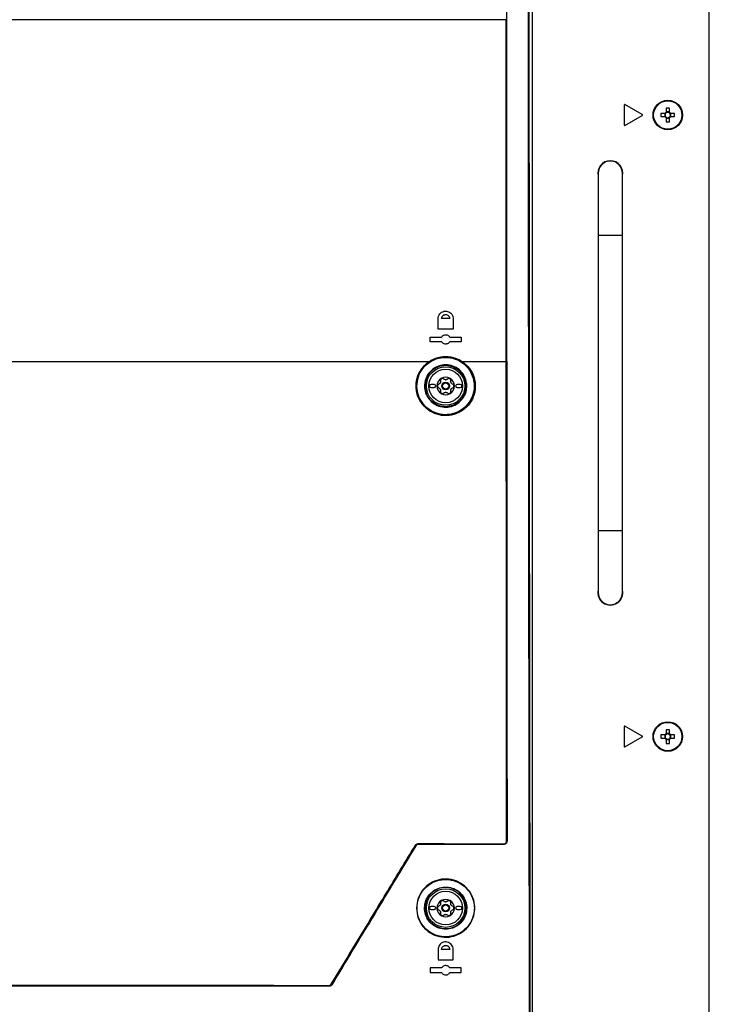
# Model space of a CAD drawing. Header units: millimetres. Extents: x 155400 to 158181, y 110534 to 115156.
# Tile 62 of 121: x 157071 to 157293, y 112588 to 112905. Entities that reach past the tile are written whole.
import ezdxf

# ---------------------------------------------------------------- set-up
doc = ezdxf.new("R2010")
doc.units = ezdxf.units.MM

msp = doc.modelspace()

# ---------------------------------------------------------------- linework, layer by layer
at = {"color": 7, "linetype": 'Continuous', "lineweight": 25}
for p, q in [((157235.7, 112576.23), (157235.7, 112999.24)), ((157292.57, 112546.65), (157292.57, 112997.65)), ((157227.29, 112905.13), (157227.29, 112904.29)), ((157227.29, 112904.29), (157227.38, 112904.29)), ((157265.2, 112877.65), (157265.2, 112871.24)), ((157270.97, 112874.57), (157265.42, 112877.78)), ((157265.42, 112871.11), (157270.97, 112874.31)), ((157278.3, 112874.96), (157277.01, 112874.96)), ((157277.01, 112873.93), (157278.3, 112873.93)), ((157278.22, 112874.96), (157278.22, 112873.93)), ((157278.68, 112876.63), (157278.68, 112875.34)), ((157279.71, 112875.43), (157278.68, 112875.43)), ((157278.68, 112873.54), (157278.68, 112872.25)), ((157279.71, 112875.34), (157279.71, 112876.63)), ((157279.71, 112872.25), (157279.71, 112873.54)), ((157281.39, 112874.96), (157280.1, 112874.96)), ((157280.1, 112873.93), (157281.39, 112873.93)), ((157280.18, 112873.93), (157280.18, 112874.96)), ((157278.68, 112873.46), (157279.71, 112873.46)), ((157256.8, 112855.74), (157256.8, 112835.74)), ((157264.6, 112835.74), (157264.6, 112855.74)), ((157256.8, 112835.74), (157256.8, 112740.74)), ((157256.8, 112835.74), (157264.6, 112835.74)), ((157264.6, 112740.74), (157264.6, 112835.74)), ((157205.27, 112805.54), (157205.27, 112808.94)), ((157209, 112808.94), (157206.4, 112808.94)), ((157210.12, 112808.94), (157210.12, 112805.54)), ((157210.12, 112805.54), (157205.27, 112805.54)), ((157202.7, 112802.99), (157206.4, 112802.99)), ((157202.7, 112801.49), (157202.7, 112802.99)), ((157206.4, 112801.49), (157202.7, 112801.49)), ((157209, 112802.99), (157212.7, 112802.99)), ((157212.7, 112801.49), (157209, 112801.49)), ((157212.7, 112802.99), (157212.7, 112801.49)), ((157213.06, 112795.12), (157227.21, 112795.12)), ((157227.21, 112795.12), (157227.21, 112795.12)), ((157227.33, 112795.13), (157227.33, 112795.12)), ((157227.33, 112795.12), (157227.4, 112795.12)), ((157204, 112787.74), (157203, 112787.74)), ((157203, 112786.74), (157204, 112786.74)), ((157212.4, 112787.74), (157211.4, 112787.74)), ((157211.4, 112786.74), (157212.4, 112786.74)), ((157256.8, 112740.74), (157256.8, 112720.74)), ((157256.8, 112740.74), (157264.6, 112740.74)), ((157264.6, 112720.74), (157264.6, 112740.74)), ((157256.8, 112720.74), (157256.8, 112720.91)), ((157265.2, 112677.65), (157265.2, 112671.24)), ((157270.97, 112674.57), (157265.42, 112677.78)), ((157265.42, 112671.11), (157270.97, 112674.31)), ((157278.3, 112674.96), (157277.01, 112674.96)), ((157277.01, 112673.93), (157278.3, 112673.93)), ((157278.22, 112674.96), (157278.22, 112673.93)), ((157278.68, 112676.63), (157278.68, 112675.34)), ((157279.71, 112675.43), (157278.68, 112675.43)), ((157279.71, 112675.34), (157279.71, 112676.63)), ((157281.39, 112674.96), (157280.1, 112674.96)), ((157280.1, 112673.93), (157281.39, 112673.93)), ((157280.18, 112673.93), (157280.18, 112674.96)), ((157278.68, 112673.54), (157278.68, 112672.25)), ((157278.68, 112673.46), (157279.71, 112673.46)), ((157279.71, 112672.25), (157279.71, 112673.54)), ((157198.06, 112639.27), (157198, 112639.37)), ((157198.86, 112639.85), (157198.92, 112639.75)), ((157226.46, 112639.74), (157226.43, 112639.76)), ((157227.44, 112640.76), (157227.46, 112640.74)), ((157201.1, 112619.43), (157201.1, 112619.24)), ((157201.1, 112619.24), (157201.1, 112618.96)), ((157204, 112619.74), (157203, 112619.74)), ((157203, 112618.74), (157204, 112618.74)), ((157212.4, 112619.74), (157211.4, 112619.74)), ((157211.4, 112618.74), (157212.4, 112618.74)), ((157205.27, 112605.94), (157205.27, 112602.54)), ((157209, 112605.94), (157206.4, 112605.94)), ((157208.8, 112605.94), (157208.96, 112606.15)), ((157210.12, 112602.54), (157210.12, 112605.94)), ((157205.27, 112602.54), (157210.12, 112602.54)), ((157206.4, 112599.99), (157202.7, 112599.99)), ((157202.7, 112599.99), (157202.7, 112598.49)), ((157202.7, 112598.49), (157206.4, 112598.49)), ((157206.38, 112600.06), (157206.33, 112599.99)), ((157212.7, 112599.99), (157209, 112599.99)), ((157209, 112598.49), (157212.7, 112598.49)), ((157212.7, 112598.49), (157212.7, 112599.99)), ((157170.99, 112594.69), (157171.06, 112594.55)), ((157170.21, 112594.06), (157170.13, 112594.2))]:
    msp.add_line(p, q, dxfattribs=at)
at = {"color": 7, "linetype": 'Continuous', "lineweight": 25, "flags": 128}
for points in [[(157227.17, 112904.28), (157227.17, 112904.58), (157227.17, 112905.12)], [(157201.1, 112787.24), (157201.28, 112785.71), (157201.59, 112784.75)]]:
    msp.add_lwpolyline(points, dxfattribs=at)
at = {"color": 7, "linetype": 'Continuous', "lineweight": 25}
for centre, radius in [((157279.2, 112874.44), 4.75), ((157279.2, 112874.44), 4.56), ((157207.7, 112787.24), 6.21), ((157207.7, 112787.24), 5.41), ((157207.7, 112787.24), 1.25), ((157207.7, 112787.24), 1), ((157279.2, 112674.44), 4.75), ((157279.2, 112674.44), 4.56), ((157207.7, 112619.24), 6.21), ((157207.7, 112619.24), 5.41), ((157207.7, 112619.24), 1.25), ((157207.7, 112619.24), 1)]:
    msp.add_circle(centre, radius, dxfattribs=at)
for centre, radius, start, end in [((157227.19, 112905.62), 1.33, 268.9406, 274.1037), ((157265.35, 112877.65), 0.15, 60, 180), ((157270.9, 112874.44), 0.15, 300, 60), ((157294.61, 112874.44), 17.61, 178.3239, 181.6761), ((157279.2, 112874.44), 1.04, 119.7494, 150.2506), ((157279.2, 112874.44), 1.04, 209.7494, 240.2506), ((157279.2, 112874.44), 0.851, 142.7589, 217.2411), ((157279.2, 112874.44), 0.851, 127.2411, 142.7589), ((157279.2, 112874.44), 0.851, 217.2411, 232.7589), ((157279.2, 112859.03), 17.61, 88.3239, 91.6761), ((157279.2, 112874.44), 0.851, 52.7589, 127.2411), ((157279.2, 112874.44), 0.851, 232.7589, 307.2411), ((157279.2, 112874.44), 1.04, 29.7494, 60.2506), ((157279.2, 112874.44), 0.851, 37.2411, 52.7589), ((157279.2, 112874.44), 1.04, 299.7494, 330.2506), ((157279.2, 112874.44), 0.851, 307.2411, 322.7589), ((157279.2, 112874.44), 0.851, 322.7589, 37.2411), ((157263.79, 112874.44), 17.61, 358.3239, 1.6761), ((157265.35, 112871.24), 0.15, 180, 300), ((157279.2, 112889.85), 17.61, 268.3239, 271.6761), ((157260.7, 112855.74), 4, 90, 192.8386), ((157260.7, 112855.74), 3.9, 0, 180), ((157260.7, 112855.74), 3.9, 357.4457, 182.5543), ((157260.7, 112855.74), 4, 347.1614, 90), ((157207.7, 112787.24), 6.6, 118.6828, 180), ((157207.7, 112787.24), 6.6, 343.2721, 49.2285), ((157207.7, 112787.24), 2.8, 120, 180), ((157207.7, 112787.24), 2.03, 147.5089, 152.4911), ((157205.02, 112788.78), 1.07, 325.2504, 334.7496), ((157207.7, 112787.24), 2.63, 110.918, 129.082), ((157207.7, 112787.24), 2.8, 60, 120), ((157207.7, 112787.24), 2.03, 87.5089, 92.4911), ((157207.7, 112790.33), 1.07, 265.2504, 274.7496), ((157207.7, 112787.24), 2.63, 50.918, 69.082), ((157207.7, 112787.24), 2.8, 0, 60), ((157207.7, 112787.24), 2.03, 27.5089, 32.4911), ((157210.38, 112788.78), 1.07, 205.2504, 214.7496), ((157203, 112787.24), 0.5, 90, 270), ((157204, 112787.24), 0.5, 270, 90), ((157207.7, 112787.24), 2.8, 180, 240), ((157207.7, 112787.24), 2.63, 170.918, 189.082), ((157207.7, 112787.24), 2.03, 207.5089, 212.4911), ((157205.02, 112785.69), 1.07, 25.2504, 34.7496), ((157207.7, 112787.24), 2.63, 230.918, 249.082), ((157207.7, 112787.24), 2.8, 240, 300), ((157207.7, 112787.24), 2.03, 267.5089, 272.4911), ((157207.7, 112784.14), 1.07, 85.2504, 94.7496), ((157207.7, 112787.24), 2.63, 290.918, 309.082), ((157207.7, 112787.24), 2.8, 300, 0), ((157207.7, 112787.24), 2.03, 327.5089, 332.4911), ((157210.38, 112785.69), 1.07, 145.2504, 154.7496), ((157207.7, 112787.24), 2.63, 350.918, 9.082), ((157211.4, 112787.24), 0.5, 90, 270), ((157212.4, 112787.24), 0.5, 270, 90), ((157260.7, 112720.74), 4, 167.1614, 12.8386), ((157260.7, 112720.74), 3.9, 180, 2.5543), ((157260.7, 112720.74), 3.9, 180, 0), ((157265.35, 112677.65), 0.15, 60, 180), ((157270.9, 112674.44), 0.15, 300, 60), ((157294.61, 112674.44), 17.61, 178.3239, 181.6761), ((157279.2, 112674.44), 1.04, 119.7494, 150.2506), ((157279.2, 112674.44), 1.04, 209.7494, 240.2506), ((157279.2, 112674.44), 0.851, 142.7589, 217.2411), ((157279.2, 112674.44), 0.851, 127.2411, 142.7589), ((157279.2, 112674.44), 0.851, 217.2411, 232.7589), ((157279.2, 112659.03), 17.61, 88.3239, 91.6761), ((157279.2, 112674.44), 0.851, 52.7589, 127.2411), ((157279.2, 112674.44), 1.04, 29.7494, 60.2506), ((157279.2, 112674.44), 0.851, 37.2411, 52.7589), ((157279.2, 112674.44), 1.04, 299.7494, 330.2506), ((157279.2, 112674.44), 0.851, 307.2411, 322.7589), ((157279.2, 112674.44), 0.851, 322.7589, 37.2411), ((157263.79, 112674.44), 17.61, 358.3239, 1.6761), ((157265.35, 112671.24), 0.15, 180, 300), ((157279.2, 112674.44), 0.851, 232.7589, 307.2411), ((157279.2, 112689.85), 17.61, 268.3239, 271.6761), ((157197.56, 112638.82), 0.711, 50.9204, 60.9737), ((157198.65, 112639.96), 0.236, 332.0915, 7.6724), ((157226.27, 112639.87), 0.202, 326.5347, 8.8124), ((157227.34, 112641.28), 0.534, 267.4182, 280.2139), ((157207.7, 112619.24), 6.6, 29.5415, 46.9353), ((157207.7, 112619.24), 2.8, 120, 180), ((157207.7, 112619.24), 2.03, 147.5089, 152.4911), ((157205.02, 112620.78), 1.07, 325.2504, 334.7496), ((157207.7, 112619.24), 2.63, 110.918, 129.082), ((157207.7, 112619.24), 2.8, 60, 120), ((157207.7, 112619.24), 2.03, 87.5089, 92.4911), ((157207.7, 112622.33), 1.07, 265.2504, 274.7496), ((157207.7, 112619.24), 2.63, 50.918, 69.082), ((157207.7, 112619.24), 2.8, 0, 60), ((157207.7, 112619.24), 2.03, 27.5089, 32.4911), ((157210.38, 112620.78), 1.07, 205.2504, 214.7496), ((157203, 112619.24), 0.5, 90, 270), ((157204, 112619.24), 0.5, 270, 90), ((157207.7, 112619.24), 2.8, 180, 240), ((157207.7, 112619.24), 2.63, 170.918, 189.082), ((157207.7, 112619.24), 2.03, 207.5089, 212.4911), ((157205.02, 112617.69), 1.07, 25.2504, 34.7496), ((157207.7, 112619.24), 2.63, 230.918, 249.082), ((157207.7, 112619.24), 2.03, 267.5089, 272.4911), ((157207.7, 112616.14), 1.07, 85.2504, 94.7496), ((157207.7, 112619.24), 2.63, 290.918, 309.082), ((157207.7, 112619.24), 2.8, 300, 0), ((157207.7, 112619.24), 2.03, 327.5089, 332.4911), ((157210.38, 112617.69), 1.07, 145.2504, 154.7496), ((157207.7, 112619.24), 2.63, 350.918, 9.082), ((157211.4, 112619.24), 0.5, 90, 270), ((157212.4, 112619.24), 0.5, 270, 90), ((157207.7, 112619.24), 6.6, 227.1875, 294.6757), ((157207.7, 112619.24), 2.8, 240, 300), ((157169.99, 112593.23), 1.77, 55.6055, 59.7638), ((157169.86, 112594.31), 0.289, 337.7205, 6.2768)]:
    msp.add_arc(centre, radius, start, end, dxfattribs=at)
for points, knots in [([(157227.38, 112904.29), (157227.37, 112918.49), (157227.37, 112950.14), (157227.37, 112981.79), (157227.37, 112999.24)], [0, 0, 0, 0, 0.448773, 1, 1, 1, 1]), ([(157234.72, 112577.07), (157234.67, 112607.07), (157234.56, 112667.07), (157234.46, 112757.1), (157234.41, 112818.53), (157234.39, 112855.54), (157234.37, 112884.9), (157234.35, 112934.2), (157234.35, 112977.9), (157234.35, 112999.24)], [0, 0, 0, 0, 0.213269, 0.426541, 0.639809, 0.649744, 0.689484, 0.848445, 1, 1, 1, 1]), ([(157234.5, 112999.24), (157234.5, 112973.89), (157234.5, 112923.19), (157234.53, 112849.98), (157234.58, 112779.62), (157234.65, 112712.1), (157234.74, 112644.58), (157234.82, 112599.57), (157234.86, 112577.07)], [0, 0, 0, 0, 0.1800912, 0.3601906, 0.5201317, 0.6800726, 0.8400363, 1, 1, 1, 1]), ([(157227.17, 112905.12), (157216.85, 112905.12), (157196.23, 112905.12), (157165.05, 112905.12), (157133.73, 112905.12), (157102.28, 112905.12), (157070.77, 112905.12), (157039.25, 112905.12), (157007.78, 112905.12), (156976.42, 112905.12), (156945.19, 112905.12), (156924.55, 112905.12), (156914.23, 112905.12)], [0, 0, 0, 0, 0.100013, 0.199862, 0.299712, 0.399716, 0.499806, 0.599806, 0.69988, 0.799952, 0.89994, 1, 1, 1, 1]), ([(157227.21, 112795.12), (157227.21, 112795.22), (157227.21, 112795.72), (157227.21, 112797.82), (157227.21, 112806.22), (157227.2, 112822.61), (157227.19, 112847.15), (157227.18, 112875.04), (157227.17, 112894.54), (157227.17, 112904.28)], [0, 0, 0, 0, 0.002747, 0.013737, 0.057697, 0.233535, 0.464279, 0.73214, 1, 1, 1, 1]), ([(157227.29, 112904.29), (157227.29, 112894.54), (157227.3, 112875.05), (157227.31, 112845.81), (157227.32, 112819.17), (157227.33, 112802.27), (157227.33, 112795.13)], [0, 0, 0, 0, 0.26786, 0.535721, 0.803581, 1, 1, 1, 1]), ([(157227.4, 112795.12), (157227.39, 112804.87), (157227.39, 112824.37), (157227.38, 112860.76), (157227.38, 112887.4), (157227.38, 112904.29)], [0, 0, 0, 0, 0.2679045, 0.535809, 1, 1, 1, 1]), ([(157205.27, 112808.94), (157205.3, 112809.2), (157205.35, 112809.74), (157205.76, 112810.46), (157206.36, 112811.01), (157207.12, 112811.34), (157207.95, 112811.39), (157208.75, 112811.17), (157209.44, 112810.69), (157209.93, 112810), (157210.11, 112809.38), (157210.12, 112809.02), (157210.12, 112808.94)], [0, 0, 0, 0, 0.105118, 0.210224, 0.315758, 0.422625, 0.531077, 0.640697, 0.750516, 0.859421, 0.966696, 1, 1, 1, 1]), ([(157206.4, 112808.94), (157206.42, 112809.1), (157206.45, 112809.36), (157206.61, 112809.66), (157206.82, 112809.91), (157207.09, 112810.1), (157207.41, 112810.21), (157207.77, 112810.25), (157208.21, 112810.17), (157208.57, 112809.92), (157208.79, 112809.65), (157208.95, 112809.35), (157208.98, 112809.1), (157209, 112808.94)], [0, 0, 0, 0, 0.122426, 0.185621, 0.250027, 0.360798, 0.427016, 0.500327, 0.625054, 0.749707, 0.81637, 0.880365, 1, 1, 1, 1]), ([(157206.4, 112802.99), (157206.5, 112803.12), (157206.7, 112803.4), (157207.14, 112803.66), (157207.64, 112803.76), (157208.15, 112803.7), (157208.62, 112803.46), (157208.88, 112803.18), (157208.98, 112803.01), (157209, 112802.99)], [0, 0, 0, 0, 0.159579, 0.319088, 0.48034, 0.64371, 0.808009, 0.971569, 1, 1, 1, 1]), ([(157209, 112801.49), (157208.9, 112801.35), (157208.7, 112801.07), (157208.26, 112800.81), (157207.76, 112800.71), (157207.24, 112800.77), (157206.78, 112801.01), (157206.52, 112801.29), (157206.42, 112801.46), (157206.4, 112801.49)], [0, 0, 0, 0, 0.159644, 0.319216, 0.48058, 0.644033, 0.808309, 0.971766, 1, 1, 1, 1]), ([(156939.01, 112795.12), (156947.72, 112795.12), (156965.15, 112795.12), (156991.45, 112795.12), (157017.84, 112795.12), (157044.29, 112795.12), (157070.77, 112795.12), (157097.24, 112795.12), (157123.68, 112795.12), (157150.03, 112795.12), (157176.29, 112795.12), (157193.69, 112795.12), (157202.39, 112795.12)], [0, 0, 0, 0, 0.100003, 0.200035, 0.300159, 0.400217, 0.50023, 0.600324, 0.700383, 0.800282, 0.900117, 1, 1, 1, 1]), ([(157213.06, 112795.12), (157213.89, 112794.43), (157215.55, 112793.06), (157216.99, 112790.09), (157217.43, 112786.87), (157216.77, 112783.71), (157215.13, 112780.96), (157212.67, 112778.88), (157209.65, 112777.72), (157206.38, 112777.61), (157203.24, 112778.62), (157200.61, 112780.62), (157198.81, 112783.39), (157198.04, 112786.57), (157198.36, 112789.79), (157199.72, 112792.71), (157201.3, 112794.36), (157202.27, 112795.04), (157202.39, 112795.12)], [0, 0, 0, 0, 0.066621, 0.133272, 0.199094, 0.264013, 0.328703, 0.393922, 0.460152, 0.527401, 0.595215, 0.662919, 0.729933, 0.79601, 0.861294, 0.926213, 0.991316, 1, 1, 1, 1]), ([(157202.45, 112795), (157201.63, 112794.34), (157200.71, 112793.59), (157199.44, 112791.79), (157198.49, 112789.76), (157198.17, 112786.58), (157198.92, 112783.45), (157200.69, 112780.73), (157203.28, 112778.76), (157206.38, 112777.77), (157209.6, 112777.87), (157212.57, 112779.02), (157214.98, 112781.06), (157216.6, 112783.77), (157217.25, 112786.88), (157216.82, 112790.05), (157215.4, 112792.97), (157213.77, 112794.32), (157212.95, 112795)], [0, 0, 0, 0, 0.0656795, 0.0737798, 0.1386904, 0.2039649, 0.2700367, 0.3370502, 0.4047607, 0.472556, 0.540344, 0.6060856, 0.6713051, 0.7359889, 0.8008994, 0.8667135, 0.9333642, 1, 1, 1, 1]), ([(157198.45, 112787.24), (157198.45, 112787.21), (157198.45, 112786.15), (157198.65, 112785.08), (157199.36, 112783.11), (157200.43, 112781.24), (157202.87, 112779.16), (157205.85, 112778.01), (157209.01, 112777.94), (157211.99, 112778.9), (157214.47, 112780.76), (157216.21, 112783.33), (157216.92, 112785.97), (157216.9, 112788.69), (157216.12, 112791.38), (157214.23, 112793.98), (157211.59, 112795.79), (157208.52, 112796.61), (157205.38, 112796.36), (157202.52, 112795.1), (157200.26, 112792.99), (157198.74, 112790.27), (157198.54, 112788.24), (157198.45, 112787.24)], [0, 0, 0, 0, 0.001293, 0.054648, 0.054931, 0.109376, 0.164348, 0.219307, 0.273686, 0.327147, 0.379758, 0.432076, 0.484404, 0.517736, 0.571768, 0.626641, 0.681761, 0.736473, 0.790373, 0.843434, 0.895951, 0.948402, 1, 1, 1, 1]), ([(157202.39, 112795.12), (157202.39, 112795.12), (157203.28, 112795.73), (157205.29, 112796.63), (157208.55, 112796.91), (157211.2, 112796.21), (157212.62, 112795.42), (157213.06, 112795.12), (157213.06, 112795.12)], [0, 0, 0, 0, 0.000005, 0.285079, 0.570059, 0.857551, 0.999995, 1, 1, 1, 1]), ([(157212.95, 112795), (157212.5, 112795.27), (157211.13, 112796.1), (157208.52, 112796.74), (157205.27, 112796.53), (157203.39, 112795.51), (157202.45, 112795)], [0, 0, 0, 0, 0.142456, 0.429964, 0.714946, 1, 1, 1, 1]), ([(157227.32, 112640.75), (157227.31, 112648.76), (157227.29, 112672.8), (157227.26, 112712.88), (157227.23, 112756.32), (157227.22, 112783.74), (157227.21, 112795.12)], [0, 0, 0, 0, 0.155795, 0.467388, 0.779009, 1, 1, 1, 1]), ([(157227.33, 112795.12), (157227.34, 112783.75), (157227.35, 112756.33), (157227.38, 112712.88), (157227.41, 112672.81), (157227.43, 112648.77), (157227.44, 112640.76)], [0, 0, 0, 0, 0.220991, 0.532584, 0.844205, 1, 1, 1, 1]), ([(157227.4, 112795.12), (157227.4, 112787.1), (157227.41, 112746.99), (157227.43, 112695.53), (157227.45, 112652.09), (157227.46, 112640.74)], [0, 0, 0, 0, 0.155857, 0.779292, 1, 1, 1, 1]), ([(157214.49, 112787.59), (157214.48, 112787.03), (157214.46, 112785.72), (157213.96, 112784.46), (157213.19, 112783.14), (157212.17, 112781.93), (157210.13, 112780.74), (157207.8, 112780.3), (157205.48, 112780.67), (157203.43, 112781.78), (157201.88, 112783.48), (157200.99, 112785.54), (157200.82, 112787.54), (157201.19, 112789.5), (157202.12, 112791.36), (157203.82, 112792.99), (157205.98, 112793.96), (157208.34, 112794.15), (157210.6, 112793.54), (157212.54, 112792.21), (157213.88, 112790.35), (157214.42, 112788.71), (157214.48, 112787.78), (157214.49, 112787.59)], [0, 0, 0, 0, 0.0388747, 0.0913801, 0.0917883, 0.1455982, 0.2002318, 0.2552729, 0.3101262, 0.3642526, 0.4175249, 0.4701725, 0.5192672, 0.5553273, 0.608369, 0.6623149, 0.717105, 0.7722017, 0.8269824, 0.8809401, 0.935286, 0.9864709, 1, 1, 1, 1]), ([(157214.32, 112787.59), (157214.3, 112787.78), (157214.24, 112788.68), (157213.72, 112790.29), (157212.4, 112792.11), (157210.51, 112793.4), (157208.3, 112794), (157205.99, 112793.82), (157203.88, 112792.87), (157202.22, 112791.28), (157201.3, 112789.46), (157200.95, 112787.54), (157201.11, 112785.59), (157201.98, 112783.57), (157203.5, 112781.9), (157205.5, 112780.82), (157207.77, 112780.46), (157210.04, 112780.89), (157212.04, 112782.05), (157213.51, 112783.81), (157214.28, 112785.75), (157214.3, 112787.04), (157214.32, 112787.59)], [0, 0, 0, 0, 0.0134404, 0.0646474, 0.1189999, 0.1729727, 0.2277709, 0.2828804, 0.3376717, 0.3916074, 0.4446335, 0.4806836, 0.5297675, 0.5824115, 0.6356905, 0.689832, 0.7447013, 0.7997523, 0.8543857, 0.9081857, 0.9610772, 1, 1, 1, 1]), ([(157205.9, 112788.17), (157205.82, 112788.09), (157205.68, 112787.91), (157205.45, 112787.8), (157205.32, 112787.76), (157205.3, 112787.75)], [0, 0, 0, 0, 0.44653, 0.891935, 1, 1, 1, 1]), ([(157206.05, 112789.06), (157206.07, 112788.94), (157206.11, 112788.72), (157206.05, 112788.47), (157206, 112788.35), (157205.99, 112788.33)], [0, 0, 0, 0, 0.471277, 0.910046, 1, 1, 1, 1]), ([(157206.3, 112789.66), (157206.29, 112789.66), (157206.23, 112789.62), (157206.14, 112789.54), (157206.06, 112789.38), (157206.02, 112789.21), (157206.04, 112789.11), (157206.05, 112789.06)], [0, 0, 0, 0, 0.037508, 0.282659, 0.528352, 0.778932, 1, 1, 1, 1]), ([(157206.94, 112789.57), (157206.9, 112789.61), (157206.8, 112789.69), (157206.62, 112789.74), (157206.45, 112789.73), (157206.34, 112789.68), (157206.3, 112789.66)], [0, 0, 0, 0, 0.264884, 0.530072, 0.787641, 1, 1, 1, 1]), ([(157207.61, 112789.26), (157207.5, 112789.28), (157207.27, 112789.32), (157207.06, 112789.46), (157206.96, 112789.56), (157206.94, 112789.57)], [0, 0, 0, 0, 0.44653, 0.891935, 1, 1, 1, 1]), ([(157208.45, 112789.57), (157208.37, 112789.5), (157208.19, 112789.36), (157207.94, 112789.28), (157207.81, 112789.27), (157207.79, 112789.26)], [0, 0, 0, 0, 0.4712768, 0.9100458, 1, 1, 1, 1]), ([(157209.1, 112789.66), (157209.09, 112789.66), (157209.03, 112789.7), (157208.91, 112789.74), (157208.74, 112789.73), (157208.58, 112789.68), (157208.49, 112789.61), (157208.45, 112789.57)], [0, 0, 0, 0, 0.0375077, 0.2826592, 0.5283524, 0.7789318, 1, 1, 1, 1]), ([(157209.35, 112789.06), (157209.36, 112789.12), (157209.38, 112789.24), (157209.33, 112789.42), (157209.23, 112789.57), (157209.14, 112789.63), (157209.1, 112789.66)], [0, 0, 0, 0, 0.264884, 0.5300723, 0.7876413, 1, 1, 1, 1]), ([(157209.41, 112788.33), (157209.37, 112788.43), (157209.3, 112788.65), (157209.31, 112788.9), (157209.34, 112789.03), (157209.35, 112789.06)], [0, 0, 0, 0, 0.44653, 0.891935, 1, 1, 1, 1]), ([(157210.1, 112787.75), (157209.99, 112787.79), (157209.78, 112787.87), (157209.59, 112788.05), (157209.51, 112788.15), (157209.5, 112788.17)], [0, 0, 0, 0, 0.471277, 0.910046, 1, 1, 1, 1]), ([(157205.3, 112787.75), (157205.24, 112787.73), (157205.12, 112787.69), (157204.99, 112787.55), (157204.91, 112787.4), (157204.9, 112787.29), (157204.9, 112787.24)], [0, 0, 0, 0, 0.264884, 0.530072, 0.787641, 1, 1, 1, 1]), ([(157204.9, 112787.24), (157204.9, 112787.23), (157204.9, 112787.16), (157204.93, 112787.04), (157205.02, 112786.88), (157205.15, 112786.77), (157205.25, 112786.74), (157205.3, 112786.72)], [0, 0, 0, 0, 0.037508, 0.282659, 0.528352, 0.778932, 1, 1, 1, 1]), ([(157205.3, 112786.72), (157205.4, 112786.68), (157205.62, 112786.6), (157205.81, 112786.42), (157205.88, 112786.32), (157205.9, 112786.3)], [0, 0, 0, 0, 0.471277, 0.910046, 1, 1, 1, 1]), ([(157205.99, 112786.14), (157206.03, 112786.04), (157206.1, 112785.82), (157206.09, 112785.57), (157206.06, 112785.44), (157206.05, 112785.41)], [0, 0, 0, 0, 0.44653, 0.891935, 1, 1, 1, 1]), ([(157206.05, 112785.41), (157206.04, 112785.35), (157206.02, 112785.23), (157206.07, 112785.05), (157206.17, 112784.9), (157206.26, 112784.84), (157206.3, 112784.81)], [0, 0, 0, 0, 0.264884, 0.530072, 0.787641, 1, 1, 1, 1]), ([(157206.3, 112784.81), (157206.31, 112784.81), (157206.37, 112784.77), (157206.49, 112784.74), (157206.66, 112784.74), (157206.82, 112784.79), (157206.91, 112784.86), (157206.94, 112784.9)], [0, 0, 0, 0, 0.037508, 0.282659, 0.528352, 0.778932, 1, 1, 1, 1]), ([(157206.94, 112784.9), (157207.03, 112784.97), (157207.21, 112785.11), (157207.45, 112785.19), (157207.59, 112785.2), (157207.61, 112785.21)], [0, 0, 0, 0, 0.471277, 0.910046, 1, 1, 1, 1]), ([(157207.79, 112785.21), (157207.9, 112785.19), (157208.12, 112785.15), (157208.34, 112785.01), (157208.44, 112784.91), (157208.45, 112784.9)], [0, 0, 0, 0, 0.44653, 0.891935, 1, 1, 1, 1]), ([(157208.45, 112784.9), (157208.5, 112784.86), (157208.6, 112784.78), (157208.78, 112784.73), (157208.95, 112784.74), (157209.05, 112784.79), (157209.1, 112784.81)], [0, 0, 0, 0, 0.264884, 0.5300723, 0.7876413, 1, 1, 1, 1]), ([(157209.1, 112784.81), (157209.11, 112784.81), (157209.16, 112784.85), (157209.26, 112784.93), (157209.34, 112785.09), (157209.38, 112785.26), (157209.36, 112785.36), (157209.35, 112785.41)], [0, 0, 0, 0, 0.037508, 0.282659, 0.528352, 0.778932, 1, 1, 1, 1]), ([(157209.35, 112785.41), (157209.33, 112785.53), (157209.29, 112785.75), (157209.35, 112786), (157209.4, 112786.12), (157209.41, 112786.14)], [0, 0, 0, 0, 0.471277, 0.910046, 1, 1, 1, 1]), ([(157209.5, 112786.3), (157209.57, 112786.38), (157209.72, 112786.56), (157209.95, 112786.67), (157210.08, 112786.71), (157210.1, 112786.72)], [0, 0, 0, 0, 0.44653, 0.891935, 1, 1, 1, 1]), ([(157210.5, 112787.24), (157210.5, 112787.24), (157210.5, 112787.31), (157210.47, 112787.43), (157210.38, 112787.59), (157210.25, 112787.7), (157210.15, 112787.73), (157210.1, 112787.75)], [0, 0, 0, 0, 0.037508, 0.282659, 0.528352, 0.778932, 1, 1, 1, 1]), ([(157210.1, 112786.72), (157210.16, 112786.74), (157210.27, 112786.78), (157210.41, 112786.92), (157210.49, 112787.07), (157210.5, 112787.18), (157210.5, 112787.24)], [0, 0, 0, 0, 0.264884, 0.530072, 0.787641, 1, 1, 1, 1]), ([(157170.88, 112594.75), (157175.38, 112602.21), (157181.24, 112611.9), (157190.25, 112626.8), (157194.75, 112634.24), (157197.9, 112639.44)], [0, 0, 0, 0, 0.500229, 0.650652, 1, 1, 1, 1]), ([(157198, 112639.37), (157193.5, 112631.93), (157184.5, 112617.04), (157175.49, 112602.14), (157170.99, 112594.69)], [0, 0, 0, 0, 0.49977, 1, 1, 1, 1]), ([(157198.06, 112639.27), (157193.66, 112631.98), (157184.66, 112617.07), (157175.66, 112602.17), (157171.06, 112594.55)], [0, 0, 0, 0, 0.4889593, 1, 1, 1, 1]), ([(157197.9, 112639.44), (157197.98, 112639.54), (157198.13, 112639.75), (157198.48, 112639.95), (157198.75, 112639.98), (157198.89, 112639.99)], [0, 0, 0, 0, 0.323195, 0.646272, 1, 1, 1, 1]), ([(157198.86, 112639.85), (157198.74, 112639.84), (157198.51, 112639.82), (157198.21, 112639.64), (157198.07, 112639.46), (157198, 112639.37)], [0, 0, 0, 0, 0.354356, 0.677378, 1, 1, 1, 1]), ([(157198.92, 112639.75), (157198.8, 112639.74), (157198.58, 112639.72), (157198.27, 112639.55), (157198.13, 112639.37), (157198.06, 112639.27)], [0, 0, 0, 0, 0.328137, 0.656289, 1, 1, 1, 1]), ([(157226.43, 112639.76), (157222.81, 112639.77), (157216.42, 112639.8), (157207.23, 112639.83), (157201.65, 112639.84), (157198.86, 112639.85)], [0, 0, 0, 0, 0.39515, 0.697555, 1, 1, 1, 1]), ([(157198.89, 112639.99), (157201.68, 112639.99), (157207.25, 112639.97), (157216.45, 112639.94), (157222.84, 112639.92), (157226.47, 112639.9)], [0, 0, 0, 0, 0.3024448, 0.6048491, 1, 1, 1, 1]), ([(157226.46, 112639.74), (157223.1, 112639.74), (157216.73, 112639.74), (157207.55, 112639.75), (157201.73, 112639.75), (157198.92, 112639.75)], [0, 0, 0, 0, 0.366236, 0.693363, 1, 1, 1, 1]), ([(157227.44, 112640.76), (157227.43, 112640.65), (157227.41, 112640.43), (157227.24, 112640.14), (157227, 112639.91), (157226.72, 112639.78), (157226.52, 112639.77), (157226.43, 112639.76)], [0, 0, 0, 0, 0.207698, 0.415376, 0.622985, 0.833785, 1, 1, 1, 1]), ([(157227.46, 112640.74), (157227.45, 112640.62), (157227.42, 112640.4), (157227.25, 112640.1), (157227, 112639.87), (157226.72, 112639.75), (157226.53, 112639.74), (157226.46, 112639.74)], [0, 0, 0, 0, 0.214357, 0.428727, 0.642833, 0.856919, 1, 1, 1, 1]), ([(157226.47, 112639.9), (157226.54, 112639.91), (157226.7, 112639.92), (157226.95, 112640.03), (157227.15, 112640.22), (157227.29, 112640.47), (157227.31, 112640.66), (157227.32, 112640.75)], [0, 0, 0, 0, 0.166881, 0.378097, 0.585597, 0.792807, 1, 1, 1, 1]), ([(157198.32, 112619.24), (157198.43, 112620.29), (157198.63, 112622.39), (157200.24, 112625.19), (157202.62, 112627.33), (157205.58, 112628.55), (157208.78, 112628.73), (157211.86, 112627.84), (157214.47, 112625.97), (157216.32, 112623.35), (157217.09, 112620.64), (157217.09, 112617.86), (157216.34, 112615.15), (157214.5, 112612.53), (157211.9, 112610.65), (157208.83, 112609.75), (157205.63, 112609.91), (157202.65, 112611.12), (157200.27, 112613.25), (157198.64, 112616.06), (157198.43, 112618.18), (157198.32, 112619.24)], [0, 0, 0, 0, 0.053355, 0.107011, 0.160625, 0.214227, 0.267857, 0.321541, 0.375283, 0.42906, 0.482831, 0.516543, 0.570165, 0.623789, 0.677391, 0.731002, 0.784654, 0.838362, 0.892115, 0.945888, 1, 1, 1, 1]), ([(157198.48, 112619.24), (157198.48, 112619.23), (157198.48, 112618.19), (157198.84, 112616.1), (157199.87, 112614.26), (157201.16, 112612.64), (157202.74, 112611.24), (157205.66, 112610.05), (157208.82, 112609.89), (157211.84, 112610.79), (157214.4, 112612.63), (157216.21, 112615.21), (157216.95, 112617.88), (157216.95, 112620.61), (157216.19, 112623.28), (157214.37, 112625.86), (157211.8, 112627.69), (157208.77, 112628.57), (157205.62, 112628.4), (157202.7, 112627.19), (157200.37, 112625.09), (157198.78, 112622.33), (157198.58, 112620.27), (157198.48, 112619.24)], [0, 0, 0, 0, 0.000362, 0.054097, 0.107831, 0.10789, 0.161644, 0.215353, 0.269005, 0.322616, 0.376217, 0.429839, 0.48346, 0.517172, 0.570942, 0.624719, 0.678463, 0.732147, 0.785777, 0.839379, 0.892992, 0.946647, 1, 1, 1, 1]), ([(157209.96, 112612.83), (157209.22, 112612.65), (157207.75, 112612.28), (157205.45, 112612.7), (157203.41, 112613.8), (157201.86, 112615.53), (157200.96, 112617.67), (157200.82, 112619.99), (157201.46, 112622.22), (157202.8, 112624.12), (157204.69, 112625.46), (157206.93, 112626.11), (157209.24, 112625.97), (157211.42, 112625.11), (157212.49, 112624), (157213.02, 112623.45)], [0, 0, 0, 0, 0.075645, 0.152715, 0.229899, 0.306913, 0.383995, 0.460852, 0.537804, 0.614638, 0.691627, 0.768631, 0.845749, 0.922874, 1, 1, 1, 1]), ([(157212.9, 112623.36), (157212.9, 112623.36), (157212.44, 112623.95), (157211.31, 112624.96), (157209.21, 112625.84), (157206.94, 112625.96), (157204.75, 112625.33), (157202.9, 112624.01), (157201.59, 112622.16), (157200.97, 112619.98), (157201.1, 112617.71), (157201.98, 112615.61), (157203.5, 112613.93), (157205.5, 112612.84), (157207.73, 112612.47), (157209.21, 112612.73), (157209.9, 112612.98), (157209.9, 112612.98)], [0, 0, 0, 0, 0.0000021, 0.0771272, 0.1542536, 0.2313701, 0.3083737, 0.3853594, 0.4621936, 0.5391437, 0.6160025, 0.6930851, 0.7701023, 0.8472866, 0.9243572, 0.9999979, 1, 1, 1, 1]), ([(157209.9, 112612.98), (157209.9, 112612.98), (157210.34, 112613.13), (157211.44, 112613.65), (157212.93, 112614.97), (157214.05, 112616.95), (157214.45, 112619.19), (157214.09, 112621.44), (157213.36, 112622.78), (157212.9, 112623.36), (157212.9, 112623.36)], [0, 0, 0, 0, 0.000005, 0.11059, 0.288177, 0.466046, 0.643932, 0.821967, 0.999995, 1, 1, 1, 1]), ([(157213.02, 112623.45), (157213.44, 112622.8), (157214.27, 112621.51), (157214.61, 112619.18), (157214.21, 112616.89), (157213.06, 112614.87), (157211.53, 112613.5), (157210.39, 112613.02), (157209.96, 112612.83)], [0, 0, 0, 0, 0.178027, 0.356059, 0.53394, 0.71181, 0.889404, 1, 1, 1, 1]), ([(157205.9, 112620.17), (157205.82, 112620.09), (157205.68, 112619.91), (157205.45, 112619.8), (157205.32, 112619.76), (157205.3, 112619.75)], [0, 0, 0, 0, 0.44653, 0.891935, 1, 1, 1, 1]), ([(157206.05, 112621.06), (157206.07, 112620.94), (157206.11, 112620.72), (157206.05, 112620.47), (157206, 112620.35), (157205.99, 112620.33)], [0, 0, 0, 0, 0.4712768, 0.9100458, 1, 1, 1, 1]), ([(157206.3, 112621.66), (157206.29, 112621.66), (157206.23, 112621.62), (157206.14, 112621.54), (157206.06, 112621.38), (157206.02, 112621.21), (157206.04, 112621.11), (157206.05, 112621.06)], [0, 0, 0, 0, 0.0375077, 0.2826592, 0.5283524, 0.7789318, 1, 1, 1, 1]), ([(157206.94, 112621.57), (157206.9, 112621.61), (157206.8, 112621.69), (157206.62, 112621.74), (157206.45, 112621.73), (157206.34, 112621.68), (157206.3, 112621.66)], [0, 0, 0, 0, 0.264884, 0.530072, 0.787641, 1, 1, 1, 1]), ([(157207.61, 112621.26), (157207.5, 112621.28), (157207.27, 112621.32), (157207.06, 112621.46), (157206.96, 112621.56), (157206.94, 112621.57)], [0, 0, 0, 0, 0.44653, 0.891935, 1, 1, 1, 1]), ([(157208.45, 112621.57), (157208.37, 112621.5), (157208.19, 112621.36), (157207.94, 112621.28), (157207.81, 112621.27), (157207.79, 112621.26)], [0, 0, 0, 0, 0.471277, 0.910046, 1, 1, 1, 1]), ([(157209.1, 112621.66), (157209.09, 112621.66), (157209.03, 112621.7), (157208.91, 112621.74), (157208.74, 112621.73), (157208.58, 112621.68), (157208.49, 112621.61), (157208.45, 112621.57)], [0, 0, 0, 0, 0.037508, 0.282659, 0.528352, 0.778932, 1, 1, 1, 1]), ([(157209.35, 112621.06), (157209.36, 112621.12), (157209.38, 112621.24), (157209.33, 112621.42), (157209.23, 112621.57), (157209.14, 112621.63), (157209.1, 112621.66)], [0, 0, 0, 0, 0.264884, 0.530072, 0.787641, 1, 1, 1, 1]), ([(157209.41, 112620.33), (157209.37, 112620.43), (157209.3, 112620.65), (157209.31, 112620.9), (157209.34, 112621.03), (157209.35, 112621.06)], [0, 0, 0, 0, 0.44653, 0.891935, 1, 1, 1, 1]), ([(157210.1, 112619.75), (157209.99, 112619.79), (157209.78, 112619.87), (157209.59, 112620.05), (157209.51, 112620.15), (157209.5, 112620.17)], [0, 0, 0, 0, 0.471277, 0.910046, 1, 1, 1, 1]), ([(157205.3, 112619.75), (157205.24, 112619.73), (157205.12, 112619.69), (157204.99, 112619.55), (157204.91, 112619.4), (157204.9, 112619.29), (157204.9, 112619.24)], [0, 0, 0, 0, 0.264884, 0.530072, 0.787641, 1, 1, 1, 1]), ([(157204.9, 112619.24), (157204.9, 112619.23), (157204.9, 112619.16), (157204.93, 112619.04), (157205.02, 112618.88), (157205.15, 112618.77), (157205.25, 112618.74), (157205.3, 112618.72)], [0, 0, 0, 0, 0.037508, 0.282659, 0.528352, 0.778932, 1, 1, 1, 1]), ([(157205.3, 112618.72), (157205.4, 112618.68), (157205.62, 112618.6), (157205.81, 112618.42), (157205.88, 112618.32), (157205.9, 112618.3)], [0, 0, 0, 0, 0.471277, 0.910046, 1, 1, 1, 1]), ([(157205.99, 112618.14), (157206.03, 112618.04), (157206.1, 112617.82), (157206.09, 112617.57), (157206.06, 112617.44), (157206.05, 112617.41)], [0, 0, 0, 0, 0.44653, 0.891935, 1, 1, 1, 1]), ([(157206.05, 112617.41), (157206.04, 112617.35), (157206.02, 112617.23), (157206.07, 112617.05), (157206.17, 112616.9), (157206.26, 112616.84), (157206.3, 112616.81)], [0, 0, 0, 0, 0.264884, 0.530072, 0.787641, 1, 1, 1, 1]), ([(157206.3, 112616.81), (157206.31, 112616.81), (157206.37, 112616.77), (157206.49, 112616.74), (157206.66, 112616.74), (157206.82, 112616.79), (157206.91, 112616.86), (157206.94, 112616.9)], [0, 0, 0, 0, 0.037508, 0.282659, 0.528352, 0.778932, 1, 1, 1, 1]), ([(157206.94, 112616.9), (157207.03, 112616.97), (157207.21, 112617.11), (157207.45, 112617.19), (157207.59, 112617.2), (157207.61, 112617.21)], [0, 0, 0, 0, 0.471277, 0.910046, 1, 1, 1, 1]), ([(157207.79, 112617.21), (157207.9, 112617.19), (157208.12, 112617.15), (157208.34, 112617.01), (157208.44, 112616.91), (157208.45, 112616.9)], [0, 0, 0, 0, 0.4465305, 0.891935, 1, 1, 1, 1]), ([(157208.45, 112616.9), (157208.5, 112616.86), (157208.6, 112616.78), (157208.78, 112616.73), (157208.95, 112616.74), (157209.05, 112616.79), (157209.1, 112616.81)], [0, 0, 0, 0, 0.264884, 0.530072, 0.787641, 1, 1, 1, 1]), ([(157209.1, 112616.81), (157209.11, 112616.81), (157209.16, 112616.85), (157209.26, 112616.93), (157209.34, 112617.09), (157209.38, 112617.26), (157209.36, 112617.36), (157209.35, 112617.41)], [0, 0, 0, 0, 0.0375077, 0.2826592, 0.5283524, 0.7789318, 1, 1, 1, 1]), ([(157209.35, 112617.41), (157209.33, 112617.53), (157209.29, 112617.75), (157209.35, 112618), (157209.4, 112618.12), (157209.41, 112618.14)], [0, 0, 0, 0, 0.471277, 0.910046, 1, 1, 1, 1]), ([(157209.5, 112618.3), (157209.57, 112618.38), (157209.72, 112618.56), (157209.95, 112618.67), (157210.08, 112618.71), (157210.1, 112618.72)], [0, 0, 0, 0, 0.44653, 0.891935, 1, 1, 1, 1]), ([(157210.5, 112619.24), (157210.5, 112619.24), (157210.5, 112619.31), (157210.47, 112619.43), (157210.38, 112619.59), (157210.25, 112619.7), (157210.15, 112619.73), (157210.1, 112619.75)], [0, 0, 0, 0, 0.037508, 0.282659, 0.528352, 0.778932, 1, 1, 1, 1]), ([(157210.1, 112618.72), (157210.16, 112618.74), (157210.27, 112618.78), (157210.41, 112618.92), (157210.49, 112619.07), (157210.5, 112619.18), (157210.5, 112619.24)], [0, 0, 0, 0, 0.264884, 0.530072, 0.787641, 1, 1, 1, 1]), ([(157210.12, 112605.94), (157210.1, 112606.21), (157210.04, 112606.75), (157209.63, 112607.48), (157209.01, 112608.03), (157208.24, 112608.35), (157207.41, 112608.39), (157206.61, 112608.16), (157205.94, 112607.67), (157205.47, 112606.99), (157205.29, 112606.37), (157205.28, 112606.02), (157205.27, 112605.94)], [0, 0, 0, 0, 0.107447, 0.214891, 0.322408, 0.429965, 0.537478, 0.644887, 0.752175, 0.859381, 0.966578, 1, 1, 1, 1]), ([(157206.4, 112605.94), (157206.41, 112606.02), (157206.42, 112606.2), (157206.52, 112606.52), (157206.76, 112606.88), (157207.11, 112607.11), (157207.44, 112607.22), (157207.75, 112607.25), (157208.07, 112607.2), (157208.38, 112607.05), (157208.62, 112606.87), (157208.81, 112606.63), (157208.96, 112606.32), (157208.98, 112606.08), (157209, 112605.94)], [0, 0, 0, 0, 0.065017, 0.128466, 0.250119, 0.371008, 0.434537, 0.499944, 0.602383, 0.670611, 0.750043, 0.825972, 0.893012, 1, 1, 1, 1]), ([(157209, 112599.99), (157208.9, 112600.12), (157208.7, 112600.4), (157208.25, 112600.66), (157207.75, 112600.76), (157207.24, 112600.69), (157206.79, 112600.46), (157206.52, 112600.19), (157206.42, 112600.01), (157206.4, 112599.99)], [0, 0, 0, 0, 0.161326, 0.322652, 0.483964, 0.64515, 0.806153, 0.966997, 1, 1, 1, 1]), ([(157206.4, 112598.49), (157206.5, 112598.35), (157206.7, 112598.07), (157207.15, 112597.81), (157207.65, 112597.71), (157208.16, 112597.78), (157208.61, 112598.01), (157208.88, 112598.28), (157208.98, 112598.46), (157209, 112598.49)], [0, 0, 0, 0, 0.161323, 0.322646, 0.483956, 0.645143, 0.80615, 0.966998, 1, 1, 1, 1]), ([(157170.99, 112594.69), (157170.92, 112594.6), (157170.78, 112594.42), (157170.48, 112594.24), (157170.25, 112594.22), (157170.13, 112594.2)], [0, 0, 0, 0, 0.324484, 0.64862, 1, 1, 1, 1]), ([(157170.15, 112594.34), (157170.25, 112594.36), (157170.45, 112594.38), (157170.71, 112594.53), (157170.82, 112594.68), (157170.88, 112594.75)], [0, 0, 0, 0, 0.3517694, 0.6758554, 1, 1, 1, 1]), ([(157170.21, 112594.06), (157156.55, 112594.07), (157129.23, 112594.08), (157082.4, 112594.09), (157029.72, 112594.09), (156990.7, 112594.07), (156971.19, 112594.06)], [0, 0, 0, 0, 0.205898, 0.411818, 0.705876, 1, 1, 1, 1]), ([(156971.25, 112594.34), (156979.57, 112594.36), (156996.21, 112594.4), (157021.3, 112594.43), (157046.43, 112594.46), (157063.45, 112594.46), (157073.07, 112594.46), (157078.27, 112594.46), (157091.14, 112594.46), (157110.95, 112594.44), (157132.7, 112594.42), (157152.44, 112594.38), (157164.25, 112594.36), (157170.15, 112594.34)], [0, 0, 0, 0, 0.126067, 0.252205, 0.378345, 0.504414, 0.508137, 0.523031, 0.58261, 0.701837, 0.821064, 0.910532, 1, 1, 1, 1]), ([(157170.13, 112594.2), (157161.97, 112594.22), (157145.66, 112594.26), (157121.04, 112594.29), (157096.34, 112594.31), (157071.47, 112594.32), (157046.49, 112594.31), (157021.38, 112594.29), (156996.29, 112594.26), (156979.61, 112594.22), (156971.27, 112594.2)], [0, 0, 0, 0, 0.123626, 0.247252, 0.371417, 0.495583, 0.621405, 0.747227, 0.873614, 1, 1, 1, 1]), ([(157171.06, 112594.55), (157171, 112594.46), (157170.86, 112594.28), (157170.55, 112594.1), (157170.32, 112594.08), (157170.21, 112594.06)], [0, 0, 0, 0, 0.327848, 0.655701, 1, 1, 1, 1])]:
    msp.add_open_spline(points, degree=3, knots=knots, dxfattribs=at)
for points in [[(157227.17, 112905.12), (157227.18, 112905.12), (157227.22, 112905.12), (157227.26, 112905.12), (157227.28, 112905.12), (157227.29, 112905.12), (157227.29, 112905.13)], [(157202.39, 112795.12), (157202.4, 112795.11), (157202.42, 112795.08), (157202.44, 112795.04), (157202.45, 112795.01), (157202.45, 112795), (157202.45, 112795)], [(157212.95, 112795), (157212.95, 112795), (157212.96, 112795), (157212.97, 112795.01), (157212.98, 112795.02), (157212.99, 112795.03), (157213.01, 112795.05), (157213.03, 112795.07), (157213.04, 112795.1), (157213.06, 112795.11), (157213.06, 112795.12)], [(157227.21, 112795.12), (157227.23, 112795.12), (157227.26, 112795.12), (157227.3, 112795.12), (157227.33, 112795.12), (157227.33, 112795.12), (157227.33, 112795.13)], [(157227.21, 112795.12), (157227.23, 112795.12), (157227.26, 112795.12), (157227.3, 112795.12), (157227.33, 112795.12), (157227.33, 112795.12), (157227.33, 112795.12)], [(157213.02, 112623.45), (157213.01, 112623.44), (157212.98, 112623.42), (157212.94, 112623.39), (157212.91, 112623.37), (157212.9, 112623.36), (157212.9, 112623.36)], [(157209.96, 112612.83), (157209.95, 112612.84), (157209.95, 112612.86), (157209.94, 112612.89), (157209.93, 112612.91), (157209.92, 112612.93), (157209.91, 112612.95), (157209.91, 112612.97), (157209.9, 112612.97), (157209.9, 112612.98), (157209.9, 112612.98)]]:
    msp.add_open_spline(points, degree=3, dxfattribs=at)

doc.saveas('drawing.dxf')
